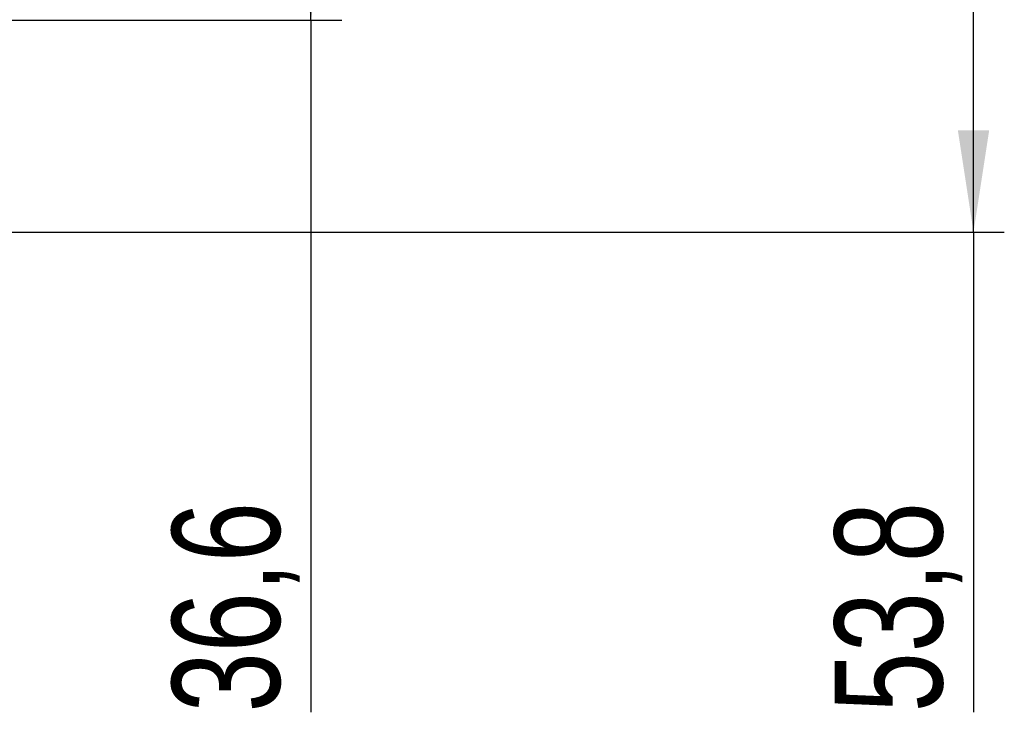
# Model space of a CAD drawing. Header units: millimetres. Extents: x 40 to 407, y 11 to 284.
# Tile 2 of 22: x 120 to 152, y 20 to 43. Entities that reach past the tile are written whole.
import ezdxf

# ---------------------------------------------------------------- set-up
doc = ezdxf.new("R2010")
doc.units = ezdxf.units.MM
doc.layers.add('FORMATO', color=179, linetype='Continuous')
doc.styles.add('SLDTEXTSTYLE0', font='TXT', dxfattribs={"width": 0.75})
doc.dimstyles.new('SLDDIMSTYLE4', dxfattribs={"dimtxt": 3.5, "dimasz": 3.302, "dimexe": 0, "dimexo": 0.0625, "dimgap": 0.875, "dimtad": 1, "dimdec": 1, "dimlfac": 1.25, "dimrnd": 1e-09, "dimzin": 12, "dimdsep": 46, "dimtxsty": 'SLDTEXTSTYLE0', "dimsah": 1, "dimcen": 0.09, "dimadec": 0, "dimazin": 3, "dimtfac": 1, "dimtdec": 1, "dimtofl": 0, "dimtmove": 0, "dimatfit": 3, "dimfxl": 0, "dimfrac": 2, "dimtolj": 1, "dimtzin": 12, "dimarcsym": 0})
doc.dimstyles.new('SLDDIMSTYLE6', dxfattribs={"dimtxt": 3.5, "dimasz": 3.302, "dimexe": 0, "dimexo": 0.0625, "dimgap": 0.875, "dimtad": 1, "dimdec": 1, "dimlfac": 1.25, "dimrnd": 1e-09, "dimzin": 12, "dimdsep": 46, "dimtxsty": 'SLDTEXTSTYLE0', "dimsah": 1, "dimcen": 0.09, "dimadec": 0, "dimazin": 3, "dimtfac": 1, "dimtofl": 0, "dimtmove": 0, "dimatfit": 3, "dimfxl": 0, "dimfrac": 2, "dimtolj": 1, "dimtzin": 12, "dimarcsym": 0})

# ---------------------------------------------------------------- blocks, each defined once
blk = doc.blocks.new('_D_9')
at = {"layer": 'FORMATO'}
for p, q in [((109.833, 78.737), (151.622, 78.737)), ((150.622, 35.698), (150.622, 78.737)), ((109.833, 35.698), (151.622, 35.698)), ((150.622, 35.698), (150.622, 20.092))]:
    blk.add_line(p, q, dxfattribs=at)
for points in [[(150.622, 78.737), (150.114, 75.435), (151.13, 75.435)], [(150.622, 35.698), (151.13, 39), (150.114, 39)]]:
    blk.add_solid(points, dxfattribs=at)
at = {"layer": 'FORMATO', "insert": (146.11, 20.092), "char_height": 3.5, "attachment_point": 1, "rotation": 90, "style": 'SLDTEXTSTYLE0'}
blk.add_mtext('53,8', dxfattribs=at)
blk = doc.blocks.new('_D_12')
at = {"layer": 'FORMATO'}
for p, q in [((113.073, 71.857), (130.103, 71.857)), ((129.103, 42.578), (129.103, 71.857)), ((113.073, 42.578), (130.103, 42.578)), ((129.103, 42.578), (129.103, 20.092))]:
    blk.add_line(p, q, dxfattribs=at)
for points in [[(129.103, 71.857), (128.595, 68.555), (129.611, 68.555)], [(129.103, 42.578), (129.611, 45.88), (128.595, 45.88)]]:
    blk.add_solid(points, dxfattribs=at)
at = {"layer": 'FORMATO', "insert": (124.591, 20.092), "char_height": 3.5, "attachment_point": 1, "rotation": 90, "style": 'SLDTEXTSTYLE0'}
blk.add_mtext('36,6', dxfattribs=at)

msp = doc.modelspace()

# ---------------------------------------------------------------- dimensions: what is measured, and where the dimension line sits
at = {"layer": 'FORMATO'}
for base, p1, p2, dimstyle, picture, middle in [((150.62177, 78.73734), (108.83326, 35.69801), (108.83326, 78.73734), 'SLDDIMSTYLE6', '_D_9', (150.62177, 24.61767)), ((129.10308, 71.85734), (112.07326, 42.57801), (112.07326, 71.85734), 'SLDDIMSTYLE4', '_D_12', (129.10308, 24.61767))]:
    dim = msp.add_linear_dim(base=base, p1=p1, p2=p2, angle=90, dimstyle=dimstyle, dxfattribs=at)
    dim.commit()
    dim.dimension.update_dxf_attribs({"geometry": picture, "text_midpoint": middle, "dimtype": 160})

doc.saveas('drawing.dxf')
